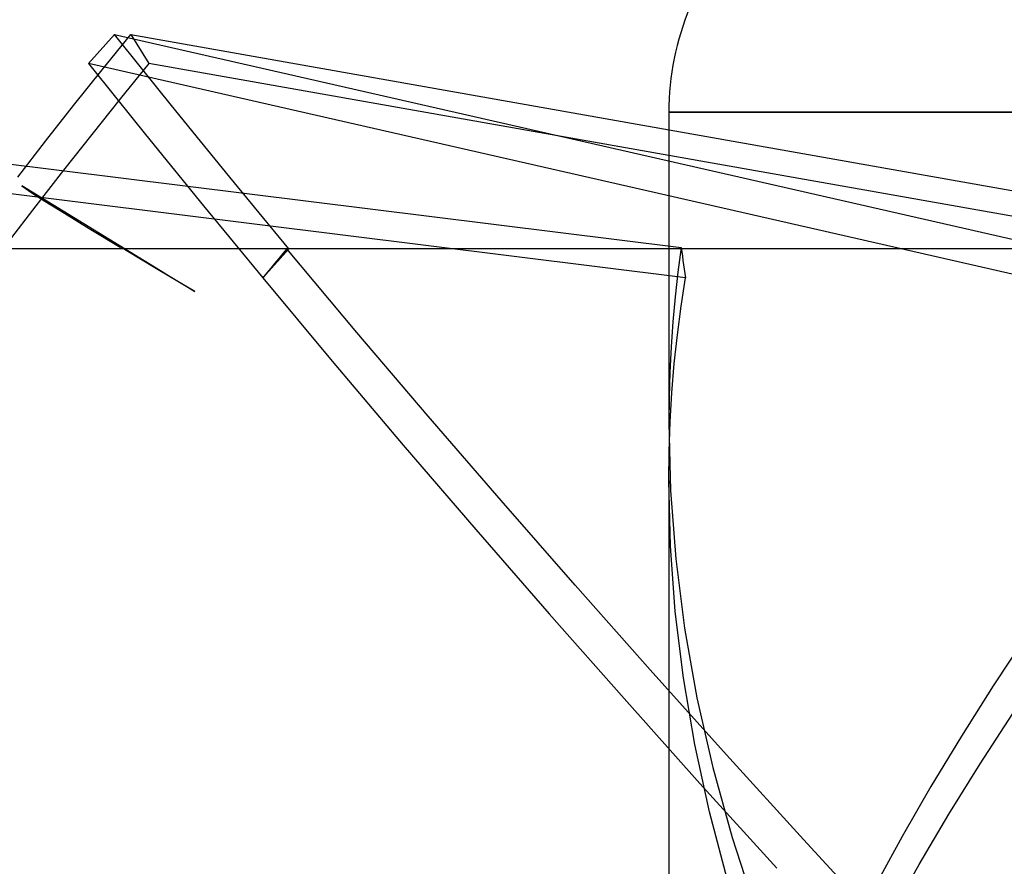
# Model space of a CAD drawing. Header units: millimetres. Extents: x -49.5 to 48, y -16 to 42.2.
# Tile 8 of 34: x -18.7 to -11.5, y 29.2 to 35.4. Entities that reach past the tile are written whole.
import ezdxf

# ---------------------------------------------------------------- set-up
doc = ezdxf.new("R2010")
doc.units = ezdxf.units.MM
doc.layers.add('MAIN-1', color=7, linetype='Continuous')
doc.layers.add('MAIN-2', color=7, linetype='Continuous')

msp = doc.modelspace()

# ---------------------------------------------------------------- linework, layer by layer
at = {"layer": 'MAIN-1'}
msp.add_line((-8.9805, 33.7591), (-23.9555, 33.7591), dxfattribs=at)
at = {"layer": 'MAIN-2'}
for p, q in [((-26.4065, 35.3283), (-13.8656, 33.7689)), ((-18.0124, 35.3283), (-18.2035, 35.1162)), ((-18.1044, 35.0685), (-17.8946, 35.3283)), ((-17.8048, 35.0685), (-18.0124, 35.3283)), ((-18.0124, 35.3283), (-11.1805, 33.7689)), ((-17.8946, 35.3283), (-9.0882, 33.7689)), ((-17.8946, 35.3283), (-17.7624, 35.1162)), ((-13.8342, 33.547), (-26.4537, 35.1162)), ((-18.2035, 35.1162), (-17.9959, 34.8563)), ((-11.3289, 33.547), (-18.2035, 35.1162)), ((-17.7624, 35.1162), (-17.9722, 34.8563)), ((-8.9007, 33.547), (-17.7624, 35.1162)), ((-18.3123, 34.8079), (-18.1044, 35.0685)), ((-17.5951, 34.8079), (-17.8048, 35.0685)), ((-17.9722, 34.8563), (-18.18, 34.5957)), ((-17.9959, 34.8563), (-17.7863, 34.5957)), ((-18.5182, 34.5466), (-18.3123, 34.8079)), ((-17.3836, 34.5466), (-17.5951, 34.8079)), ((-3.9555, 34.7591), (-13.9555, 34.7591)), ((-13.9555, 34.7591), (-13.9555, 32.4843)), ((-13.9555, 34.7591), (-3.9555, 34.7591)), ((-18.18, 34.5957), (-18.3859, 34.3344)), ((-17.7863, 34.5957), (-17.5747, 34.3344)), ((-18.722, 34.2846), (-18.5182, 34.5466)), ((-17.1701, 34.2846), (-17.3836, 34.5466)), ((-18.3859, 34.3344), (-18.5898, 34.0725)), ((-17.5747, 34.3344), (-17.3612, 34.0725)), ((-16.9547, 34.0221), (-17.1701, 34.2846)), ((-18.3146, 33.9891), (-18.6924, 34.2206)), ((-18.6924, 34.2206), (-18.6177, 34.1699)), ((-18.6177, 34.1699), (-18.5226, 34.1088)), ((-18.5226, 34.1088), (-18.3798, 34.0188)), ((-18.5898, 34.0725), (-18.7915, 33.81)), ((-18.3798, 34.0188), (-18.1987, 33.9073)), ((-17.3612, 34.0725), (-17.1458, 33.81)), ((-16.7375, 33.7591), (-16.9547, 34.0221)), ((-17.6437, 33.5782), (-18.3146, 33.9891)), ((-18.1987, 33.9073), (-17.9716, 33.7704)), ((-17.1458, 33.81), (-16.9286, 33.547)), ((-17.8351, 33.6905), (-17.971, 33.7738)), ((-16.9286, 33.547), (-16.7375, 33.7591)), ((-16.7525, 33.7591), (-16.7819, 33.7237)), ((-16.2396, 33.1477), (-16.7525, 33.7591)), ((-13.8656, 33.7689), (-13.8894, 33.5888)), ((-13.8656, 33.7689), (-13.8614, 33.7371)), ((-13.8614, 33.7371), (-13.8571, 33.7054)), ((-17.6946, 33.6063), (-17.8351, 33.6905)), ((-16.8113, 33.6883), (-16.8407, 33.653)), ((-16.7819, 33.7237), (-16.8113, 33.6883)), ((-13.8571, 33.7054), (-13.8527, 33.6737)), ((-13.8527, 33.6737), (-13.8482, 33.642)), ((-17.5497, 33.5203), (-17.6946, 33.6063)), ((-16.87, 33.6176), (-16.8994, 33.5823)), ((-16.8407, 33.653), (-16.87, 33.6176)), ((-13.8894, 33.5888), (-13.9096, 33.4074)), ((-13.8482, 33.642), (-13.8437, 33.6103)), ((-13.8437, 33.6103), (-13.839, 33.5786)), ((-17.6435, 33.5793), (-17.4893, 33.4864)), ((-17.4386, 33.4546), (-17.5497, 33.5203)), ((-16.8994, 33.5823), (-16.9286, 33.547)), ((-16.9286, 33.547), (-16.4191, 32.9364)), ((-13.8663, 33.3394), (-13.8342, 33.547)), ((-13.839, 33.5786), (-13.8342, 33.547)), ((-17.4893, 33.4864), (-17.425, 33.4472)), ((-17.425, 33.4472), (-17.4386, 33.4546)), ((-13.9096, 33.4074), (-13.9261, 33.2248)), ((-13.8936, 33.1299), (-13.8663, 33.3394)), ((-13.9261, 33.2248), (-13.939, 33.0411)), ((-15.7167, 32.533), (-16.2396, 33.1477)), ((-13.9158, 32.9187), (-13.8936, 33.1299)), ((-13.939, 33.0411), (-13.9482, 32.8563)), ((-16.4191, 32.9364), (-15.8993, 32.3224)), ((-13.9332, 32.706), (-13.9158, 32.9187)), ((-13.9482, 32.8563), (-13.9537, 32.6707)), ((-13.9537, 32.6707), (-13.9555, 32.4843)), ((-13.9456, 32.4919), (-13.9332, 32.706)), ((-15.1841, 31.9159), (-15.7167, 32.533)), ((-13.9555, 32.4843), (-13.9428, 31.9907)), ((-13.953, 32.2765), (-13.9456, 32.4919)), ((-15.8993, 32.3224), (-15.3697, 31.7057)), ((-13.9555, 32.06), (-13.953, 32.2765)), ((-13.9438, 31.5859), (-13.9555, 32.06)), ((-13.9555, 32.06), (-13.9555, 24.7591)), ((-13.9428, 31.9907), (-13.9045, 31.4898)), ((-14.6425, 31.2968), (-15.1841, 31.9159)), ((-15.3697, 31.7057), (-14.8309, 31.087)), ((-13.9085, 31.1051), (-13.9438, 31.5859)), ((-13.9045, 31.4898), (-13.8404, 30.9834)), ((-14.0925, 30.6767), (-14.6425, 31.2968)), ((-14.8309, 31.087), (-14.2836, 30.467)), ((-13.8493, 30.6192), (-13.9085, 31.1051)), ((-13.8404, 30.9834), (-13.7503, 30.4735)), ((-11.3382, 30.9296), (-11.5818, 30.5614)), ((-13.5346, 30.0561), (-14.0925, 30.6767)), ((-13.7662, 30.13), (-13.8493, 30.6192)), ((-11.5818, 30.5614), (-11.8151, 30.1927)), ((-14.2836, 30.467), (-13.7283, 29.8464)), ((-13.7503, 30.4735), (-13.6344, 29.962)), ((-11.6768, 29.989), (-11.4375, 30.3572)), ((-13.6594, 29.6392), (-13.7662, 30.13)), ((-11.8151, 30.1927), (-12.0376, 29.8242)), ((-12.9696, 29.4358), (-13.5346, 30.0561)), ((-11.9055, 29.6207), (-11.6768, 29.989)), ((-13.6344, 29.962), (-13.4931, 29.4509)), ((-13.7283, 29.8464), (-13.1657, 29.2259)), ((-12.0376, 29.8242), (-12.2489, 29.4567)), ((-13.5291, 29.1486), (-13.6594, 29.6392)), ((-12.1233, 29.2532), (-11.9055, 29.6207)), ((-13.4931, 29.4509), (-13.3269, 28.9424)), ((-12.398, 28.8164), (-12.9696, 29.4358)), ((-12.2489, 29.4567), (-12.4487, 29.0908)), ((-12.3296, 28.887), (-12.1233, 29.2532))]:
    msp.add_line(p, q, dxfattribs=at)
msp.add_arc((-11.9555, 34.7591), 2, 89.99998, 180.00004, dxfattribs=at)

doc.saveas('drawing.dxf')
